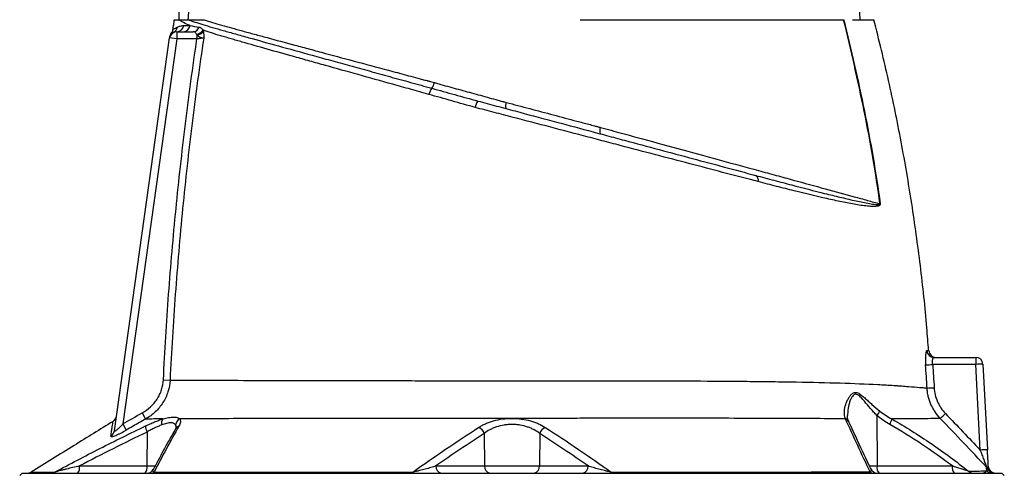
# Model space of a CAD drawing. Header units: millimetres. Extents: x 9 to 1898, y 9 to 2069.
# Tile 16 of 17: x 1230 to 1638, y 1585 to 1774. Entities that reach past the tile are written whole.
import ezdxf

# ---------------------------------------------------------------- set-up
doc = ezdxf.new("R2010")
doc.units = ezdxf.units.MM

msp = doc.modelspace()

# ---------------------------------------------------------------- linework, layer by layer
at = {"color": 7, "linetype": 'Continuous', "lineweight": 25}
for p, q in [((1293.35, 1768.62), (1293.25, 1768.59)), ((1294.71, 1768.95), (1294.71, 1765.95)), ((1294.71, 1768.95), (1301.45, 1768.95)), ((1303.04, 1767.67), (1303.04, 1765.95)), ((1268.84, 1603.46), (1291.74, 1766.37)), ((1294.71, 1765.95), (1272.28, 1606.32)), ((1291.74, 1766.37), (1291.74, 1766.35)), ((1294.71, 1765.95), (1291.74, 1766.37)), ((1303.04, 1765.95), (1294.71, 1765.95)), ((1418.77, 1740.41), (1419.11, 1740.32)), ((1430.5, 1739.84), (1431.18, 1739.66)), ((1608.43, 1633.95), (1625.75, 1633.95)), ((1625.75, 1633.95), (1625.75, 1631)), ((1625.75, 1631), (1607.94, 1631)), ((1627.61, 1595.51), (1625.75, 1631)), ((1628.75, 1631.1), (1630.61, 1595.62)), ((1289.17, 1624.68), (1291.91, 1624.55)), ((1280.35, 1610.92), (1281.8, 1608.36)), ((1584.8, 1609.86), (1584.9, 1588.9)), ((1272.28, 1606.32), (1273.74, 1603.77)), ((1282.37, 1602.99), (1282.3, 1588.9)), ((1422.08, 1602.4), (1422.25, 1588.9)), ((1445.12, 1602.4), (1444.95, 1588.9)), ((1254.38, 1588.9), (1282.3, 1588.9)), ((1402.07, 1588.9), (1422.25, 1588.9)), ((1422.25, 1588.9), (1444.95, 1588.9)), ((1444.95, 1588.9), (1465.1, 1588.9)), ((1584.9, 1588.9), (1616.07, 1588.9)), ((1230.6, 1585.95), (1229.6, 1584.95)), ((1230.6, 1585.95), (1636.6, 1585.95)), ((1637.6, 1584.95), (1636.6, 1585.95))]:
    msp.add_line(p, q, dxfattribs=at)
at = {"color": 1, "linetype": 'Continuous', "lineweight": 25}
for p, q in [((1282.3, 1588.9), (1285.79, 1588.9)), ((1581.63, 1588.9), (1584.9, 1588.9))]:
    msp.add_line(p, q, dxfattribs=at)
at = {"color": 7, "linetype": 'Continuous', "lineweight": 25, "flags": 128}
for points in [[(1392.15, 1585.95), (1392.19, 1585.95), (1392.23, 1585.97), (1392.27, 1586.01), (1392.31, 1586.05), (1392.35, 1586.11), (1392.39, 1586.19), (1392.43, 1586.27), (1392.46, 1586.37)], [(1475.06, 1585.95), (1475.02, 1585.95), (1474.98, 1585.97), (1474.94, 1586.01), (1474.9, 1586.05), (1474.86, 1586.11), (1474.82, 1586.18), (1474.78, 1586.27), (1474.74, 1586.36)]]:
    msp.add_lwpolyline(points, dxfattribs=at)
at = {"color": 7, "linetype": 'Continuous', "lineweight": 25}
for centre, radius, start, end in [((1292.02, 1771.23), 2.93, 297.0319, 352.4081), ((1294.67, 1771.88), 2.94, 270.7467, 352.5319), ((1297.32, 1771.85), 2.9, 271.2285, 353.3969), ((1301.37, 1771.69), 2.75, 271.5761, 342.0995), ((1294.71, 1765.95), 3, 90, 172), ((1294.82, 1766.71), 3, 143.4245, 172.0003), ((1302.53, 1771.7), 3.77, 275.9628, 325.0619), ((1302.77, 1771.63), 3.97, 273.8709, 318.3867), ((1394.99, 1749.32), 6.62, 324.8542, 347.0425), ((1405.01, 1741.68), 5.98, 140.1853, 167.5271), ((1424.32, 1736.67), 6.02, 143.8257, 171.4593), ((1434.72, 1738.17), 3.84, 157.1779, 195.7695), ((1473.83, 1727.75), 3.89, 156.8322, 196.306), ((1533.43, 1707.42), 2.26, 343.6903, 60.3774), ((1587.07, 1686.14), 11.51, 94.3944, 94.8726), ((1608.44, 1636.93), 2.99, 184.1611, 269.7904), ((1609.3, 1636.95), 3, 184.385, 269.5595), ((1625.75, 1630.95), 3, 3, 90), ((1603.13, 1693.19), 62.38, 271.7129, 274.42), ((1628.75, 1588.08), 43.03, 90.0042, 93.997), ((1604.47, 1683.57), 62.35, 271.0321, 273.7409), ((1578.96, 1614.91), 7.72, 319.1807, 335.2748), ((1266.72, 1609.92), 3, 301.6568, 351.9998), ((1291.26, 1606.63), 2.92, 142.4843, 194.544), ((1297.29, 1605.72), 3.07, 117.5599, 176.0945), ((1585, 1609.25), 5.99, 328.6391, 352.0229), ((1560.53, 1664.67), 75.49, 312.0371, 314.2712), ((1265.96, 1603.87), 2.91, 298.7347, 351.8268), ((1286.73, 1605.42), 4.99, 179.1275, 209.1429), ((1418.12, 1601.14), 4.16, 17.6328, 65.6078), ((1449.08, 1601.13), 4.16, 114.3492, 162.3403), ((1630.61, 1552.59), 43.03, 90.0042, 93.997), ((1250.96, 1588.22), 3.48, 319.2953, 11.1942), ((1278.89, 1588.22), 3.48, 319.2953, 11.1942), ((1282.37, 1588.95), 3, 270.0024, 332.7637), ((1404.71, 1588.56), 2.66, 172.6999, 258.7745), ((1424.89, 1588.56), 2.66, 172.6999, 258.7745), ((1442.31, 1588.56), 2.66, 281.2255, 7.3001), ((1462.46, 1588.56), 2.66, 281.2255, 7.3001), ((1585, 1588.95), 3, 204.8653, 269.9998), ((1588.32, 1588.22), 3.48, 168.8058, 220.7047), ((1619.48, 1588.22), 3.48, 168.8058, 220.7047), ((1628.12, 1586.35), 2.98, 25.894, 43.8328), ((1633.5, 1588.94), 3, 205.521, 269.9833), ((1633.96, 1588.95), 3, 183, 270), ((1232.75, 1588.95), 3, 270.0004, 301.6739), ((1242.69, 1588.7), 2.75, 270.0996, 302.9805), ((1284.11, 1587.78), 1.83, 270.8451, 310.1009), ((1583.24, 1587.81), 1.86, 226.2499, 268.9056), ((1624.7, 1588.72), 2.77, 225.6315, 269.7583), ((1632.44, 1588.89), 2.95, 223.5048, 269.9325)]:
    msp.add_arc(centre, radius, start, end, dxfattribs=at)
at = {"color": 1, "linetype": 'Continuous', "lineweight": 25}
for centre, radius, start, end in [((1571.06, 1606.52), 2.25, 25.0271, 74.0377), ((1571.14, 1606.29), 2.27, 25.5986, 74.2641), ((1296.27, 1603.06), 2.41, 108.0932, 149.8682)]:
    msp.add_arc(centre, radius, start, end, dxfattribs=at)
at = {"color": 7, "linetype": 'Continuous', "lineweight": 25}
msp.add_ellipse((1393.6, 2257.13), major_axis=(0, 2453.33), ratio=0.040761, start_param=1.708707, end_param=1.769042, dxfattribs=at)
for points, knots in [([(1303.19, 1803.95), (1303.1, 1803.95), (1303.03, 1803.91), (1302.9, 1803.82), (1302.84, 1803.75), (1302.7, 1803.56), (1302.62, 1803.42), (1302.42, 1802.99), (1302.32, 1802.68), (1302.05, 1801.77), (1301.91, 1801.15), (1301.66, 1799.9), (1301.55, 1799.27), (1301.35, 1798.01), (1301.26, 1797.38), (1301.01, 1795.49), (1300.87, 1794.23), (1300.6, 1791.7), (1300.48, 1790.44), (1300.14, 1786.64), (1299.95, 1784.1), (1299.61, 1779.03), (1299.46, 1776.49), (1299.32, 1773.95)], [0, 0, 0, 0, 0.007813, 0.007813, 0.015625, 0.015625, 0.03125, 0.03125, 0.0625, 0.0625, 0.125, 0.125, 0.1875, 0.1875, 0.25, 0.25, 0.375, 0.375, 0.5, 0.5, 0.75, 0.75, 1, 1, 1, 1]), ([(1577.89, 1773.95), (1577.75, 1776.49), (1577.59, 1779.03), (1577.25, 1784.1), (1577.06, 1786.64), (1576.72, 1790.44), (1576.6, 1791.71), (1576.34, 1794.24), (1576.19, 1795.5), (1575.94, 1797.4), (1575.85, 1798.03), (1575.65, 1799.28), (1575.54, 1799.91), (1575.29, 1801.16), (1575.15, 1801.78), (1574.88, 1802.69), (1574.78, 1803), (1574.57, 1803.43), (1574.5, 1803.57), (1574.35, 1803.76), (1574.3, 1803.82), (1574.17, 1803.91), (1574.1, 1803.95), (1574.02, 1803.95)], [0, 0, 0, 0, 0.25, 0.25, 0.5, 0.5, 0.625, 0.625, 0.75, 0.75, 0.8125, 0.8125, 0.875, 0.875, 0.9375, 0.9375, 0.96875, 0.96875, 0.984375, 0.984375, 0.992188, 0.992188, 1, 1, 1, 1]), ([(1293.6, 1773.95), (1293.49, 1773.25), (1293.27, 1771.85), (1293.05, 1770.46), (1292.94, 1769.76)], [0, 0, 0, 0, 0.50001, 1, 1, 1, 1]), ([(1293.6, 1773.95), (1293.68, 1773.95), (1293.83, 1773.95), (1294.9, 1773.95), (1295.41, 1773.95)], [0, 0, 0, 0, 0.529513, 1, 1, 1, 1]), ([(1294.92, 1770.84), (1295.29, 1771.03), (1295.69, 1771.2), (1296.58, 1771.43), (1297.06, 1771.5), (1297.58, 1771.5)], [0, 0, 0, 0, 0.5, 0.5, 1, 1, 1, 1]), ([(1295.59, 1773.95), (1295.99, 1773.95), (1296.5, 1773.95), (1297.42, 1773.95), (1297.75, 1773.95), (1298.48, 1773.95), (1298.87, 1773.95), (1299.3, 1773.95)], [0, 0, 0, 0, 0.5, 0.5, 0.75, 0.75, 1, 1, 1, 1]), ([(1300.21, 1771.52), (1299.2, 1771.93), (1298.3, 1772.32), (1297.14, 1772.92), (1296.79, 1773.12), (1296.14, 1773.52), (1295.85, 1773.73), (1295.59, 1773.94)], [0, 0, 0, 0, 0.5, 0.5, 0.75, 0.75, 1, 1, 1, 1]), ([(1299.3, 1773.95), (1300.16, 1773.64), (1301.1, 1773.32), (1303.18, 1772.65), (1304.31, 1772.29), (1306.76, 1771.54), (1308.07, 1771.15), (1310.88, 1770.33), (1312.37, 1769.9), (1314.76, 1769.22), (1315.58, 1768.99), (1317.26, 1768.52), (1318.12, 1768.28), (1320.76, 1767.53), (1322.61, 1767.02), (1328.37, 1765.41), (1332.48, 1764.27), (1341.26, 1761.85), (1345.91, 1760.57), (1352.08, 1758.86), (1353.33, 1758.52), (1355.86, 1757.82), (1357.14, 1757.47), (1361.02, 1756.4), (1363.65, 1755.67), (1369, 1754.19), (1371.73, 1753.44), (1377.27, 1751.91), (1380.09, 1751.13), (1385.79, 1749.55), (1388.67, 1748.76), (1393.04, 1747.55), (1394.5, 1747.14), (1397.44, 1746.33), (1398.92, 1745.92), (1400.41, 1745.51)], [0, 0, 0, 0, 0.0625, 0.0625, 0.125, 0.125, 0.1875, 0.1875, 0.25, 0.25, 0.28125, 0.28125, 0.3125, 0.3125, 0.375, 0.375, 0.5, 0.5, 0.625, 0.625, 0.65625, 0.65625, 0.6875, 0.6875, 0.75, 0.75, 0.8125, 0.8125, 0.875, 0.875, 0.9375, 0.9375, 0.96875, 0.96875, 1, 1, 1, 1]), ([(1299.3, 1773.95), (1300.36, 1773.95), (1301.45, 1773.95), (1303.72, 1773.95), (1304.9, 1773.95), (1306.12, 1773.95)], [0, 0, 0, 0, 0.5, 0.5, 1, 1, 1, 1]), ([(1303.99, 1770.85), (1304.15, 1770.82), (1304.3, 1770.78), (1304.6, 1770.65), (1304.74, 1770.57), (1305.01, 1770.36), (1305.14, 1770.23), (1305.38, 1769.93), (1305.5, 1769.75), (1305.62, 1769.54)], [0, 0, 0, 0, 0.25, 0.25, 0.5, 0.5, 0.75, 0.75, 1, 1, 1, 1]), ([(1306.11, 1773.95), (1307.18, 1773.57), (1308.31, 1773.21), (1310.69, 1772.47), (1311.95, 1772.1), (1315.91, 1770.95), (1318.81, 1770.15), (1322.75, 1769.06), (1323.56, 1768.84), (1325.2, 1768.39), (1326.04, 1768.16), (1328.59, 1767.47), (1330.35, 1766.99), (1335.77, 1765.52), (1339.59, 1764.49), (1345.64, 1762.86), (1347.7, 1762.3), (1350.88, 1761.45), (1351.96, 1761.16), (1354.12, 1760.58), (1355.21, 1760.28), (1360.7, 1758.81), (1365.22, 1757.59), (1374.54, 1755.09), (1379.32, 1753.8), (1386.7, 1751.82), (1389.2, 1751.15), (1392.99, 1750.13), (1394.26, 1749.79), (1396.17, 1749.28), (1397.13, 1749.02), (1398.25, 1748.72), (1398.73, 1748.59), (1399.05, 1748.51), (1399.21, 1748.47), (1399.37, 1748.42)], [0, 0, 0, 0, 0.0625, 0.0625, 0.125, 0.125, 0.25, 0.25, 0.28125, 0.28125, 0.3125, 0.3125, 0.375, 0.375, 0.5, 0.5, 0.5625, 0.5625, 0.59375, 0.59375, 0.625, 0.625, 0.75, 0.75, 0.875, 0.875, 0.9375, 0.9375, 0.96875, 0.96875, 0.984375, 0.992188, 0.996094, 0.996094, 1, 1, 1, 1]), ([(1461.81, 1773.95), (1472.92, 1773.95), (1494.79, 1773.95), (1525.01, 1773.95), (1551.19, 1773.95), (1565.11, 1773.95), (1571.02, 1773.95)], [0.5613215, 0.5613215, 0.5613215, 0.5613215, 0.6404767, 0.7196318, 0.798787, 0.8776759, 0.8776759, 0.8776759, 0.8776759]), ([(1586.09, 1697.61), (1585.21, 1704.03), (1584.21, 1710.44), (1582.02, 1723.23), (1580.82, 1729.61), (1576.97, 1748.69), (1574.07, 1761.34), (1571.02, 1773.95)], [0, 0, 0, 0, 0.25, 0.25, 0.5, 0.5, 1, 1, 1, 1]), ([(1571.13, 1773.95), (1572.65, 1767.64), (1574.14, 1761.33), (1576.98, 1748.67), (1578.35, 1742.33), (1580.91, 1729.61), (1582.11, 1723.23), (1584.31, 1710.45), (1585.3, 1704.04), (1586.19, 1697.61)], [0, 0, 0, 0, 0.25, 0.25, 0.5, 0.5, 0.75, 0.75, 1, 1, 1, 1]), ([(1574.63, 1773.95), (1575.74, 1773.95), (1577.96, 1773.95), (1580.46, 1773.95), (1582.3, 1773.95), (1583.41, 1773.95), (1583.53, 1773.95), (1583.59, 1773.95)], [0, 0, 0, 0, 0.19895, 0.399283, 0.603973, 0.810168, 1, 1, 1, 1]), ([(1606.21, 1636.71), (1605.99, 1639.87), (1605.18, 1651.66), (1602.91, 1672), (1599.4, 1697.71), (1594.99, 1723.28), (1589.82, 1748.73), (1585.67, 1765.54), (1583.6, 1773.95)], [0, 0, 0, 0, 0.068231, 0.25452, 0.440793, 0.627098, 0.813484, 1, 1, 1, 1]), ([(1291.79, 1766.72), (1291.79, 1766.76), (1291.81, 1766.9), (1291.84, 1767.12), (1291.84, 1767.1), (1291.84, 1767.09)], [0, 0, 0, 0, 0.215746, 0.737705, 1, 1, 1, 1]), ([(1292.95, 1769.82), (1292.95, 1769.75), (1292.95, 1769.45), (1292.78, 1768.98), (1292.61, 1768.6), (1292.49, 1768.45), (1292.48, 1768.44)], [0, 0, 0, 0, 0.158445, 0.602472, 0.987502, 1, 1, 1, 1]), ([(1302.92, 1767.94), (1302.83, 1768.12), (1302.74, 1768.27), (1302.55, 1768.53), (1302.45, 1768.64), (1302.21, 1768.8), (1302.07, 1768.86), (1301.77, 1768.93), (1301.62, 1768.95), (1301.45, 1768.95)], [0, 0, 0, 0, 0.25, 0.25, 0.5, 0.5, 0.75, 0.75, 1, 1, 1, 1]), ([(1303.04, 1767.67), (1303.26, 1767.47), (1303.5, 1767.28), (1304.02, 1766.95), (1304.3, 1766.82), (1304.83, 1766.61), (1305.07, 1766.53), (1305.4, 1766.44), (1305.51, 1766.41), (1305.69, 1766.37), (1305.77, 1766.35), (1305.84, 1766.34)], [0, 0, 0, 0, 0.25, 0.25, 0.5, 0.5, 0.75, 0.75, 0.875, 0.875, 1, 1, 1, 1]), ([(1399.16, 1742.97), (1397.89, 1743.33), (1396.62, 1743.68), (1394.09, 1744.39), (1392.84, 1744.74), (1389.09, 1745.78), (1386.62, 1746.47), (1379.3, 1748.52), (1374.54, 1749.86), (1365.25, 1752.46), (1360.72, 1753.72), (1355.21, 1755.27), (1354.11, 1755.57), (1351.94, 1756.18), (1350.87, 1756.48), (1347.69, 1757.37), (1345.63, 1757.94), (1339.57, 1759.64), (1335.74, 1760.71), (1328.47, 1762.76), (1325.04, 1763.74), (1321.02, 1764.89), (1320.23, 1765.12), (1318.68, 1765.57), (1317.92, 1765.79), (1316.43, 1766.23), (1315.7, 1766.44), (1314.28, 1766.86), (1313.58, 1767.07), (1310.19, 1768.08), (1307.76, 1768.83), (1305.62, 1769.54)], [0, 0, 0, 0, 0.03125, 0.03125, 0.0625, 0.0625, 0.125, 0.125, 0.25, 0.25, 0.375, 0.375, 0.40625, 0.40625, 0.4375, 0.4375, 0.5, 0.5, 0.625, 0.625, 0.75, 0.75, 0.78125, 0.78125, 0.8125, 0.8125, 0.84375, 0.84375, 0.875, 0.875, 1, 1, 1, 1]), ([(1305.74, 1769), (1305.8, 1768.6), (1305.85, 1768.18), (1305.88, 1767.51), (1305.88, 1767.28), (1305.87, 1766.94), (1305.87, 1766.82), (1305.86, 1766.58), (1305.85, 1766.46), (1305.84, 1766.34)], [0, 0, 0, 0, 0.5, 0.5, 0.75, 0.75, 0.875, 0.875, 1, 1, 1, 1]), ([(1289.17, 1624.68), (1289.74, 1636.5), (1290.46, 1648.32), (1292.2, 1671.92), (1293.22, 1683.71), (1295.54, 1707.26), (1296.84, 1719.02), (1299.73, 1742.51), (1301.32, 1754.24), (1303.04, 1765.95)], [0, 0, 0, 0, 0.25, 0.25, 0.5, 0.5, 0.75, 0.75, 1, 1, 1, 1]), ([(1305.84, 1766.34), (1304.11, 1754.59), (1302.51, 1742.82), (1299.6, 1719.25), (1298.29, 1707.44), (1295.96, 1683.8), (1294.94, 1671.96), (1293.2, 1648.27), (1292.48, 1636.42), (1291.91, 1624.55)], [0, 0, 0, 0, 0.25, 0.25, 0.5, 0.5, 0.75, 0.75, 1, 1, 1, 1]), ([(1305.84, 1766.34), (1305.71, 1766.33), (1305.55, 1766.3), (1305.16, 1766.25), (1304.93, 1766.21), (1304.56, 1766.16), (1304.43, 1766.14), (1304.17, 1766.11), (1304.03, 1766.09), (1303.61, 1766.03), (1303.33, 1765.99), (1303.04, 1765.95)], [0, 0, 0, 0, 0.25, 0.25, 0.5, 0.5, 0.625, 0.625, 0.75, 0.75, 1, 1, 1, 1]), ([(1401.45, 1747.84), (1402.65, 1747.5), (1403.85, 1747.17), (1406.27, 1746.5), (1407.48, 1746.17), (1411.13, 1745.17), (1413.55, 1744.5), (1418.4, 1743.17), (1420.83, 1742.5), (1424.46, 1741.5), (1425.67, 1741.17), (1427.48, 1740.67), (1428.09, 1740.5), (1428.99, 1740.25), (1429.29, 1740.17), (1429.75, 1740.05), (1429.9, 1740), (1430.2, 1739.92), (1430.35, 1739.88), (1430.5, 1739.84)], [0, 0, 0, 0, 0.125, 0.125, 0.25, 0.25, 0.5, 0.5, 0.75, 0.75, 0.875, 0.875, 0.9375, 0.9375, 0.96875, 0.96875, 0.984375, 0.984375, 1, 1, 1, 1]), ([(1418.37, 1737.57), (1415.11, 1738.42), (1411.89, 1739.33), (1405.5, 1741.16), (1402.32, 1742.08), (1399.16, 1742.97)], [0, 0, 0, 0, 0.5, 0.5, 1, 1, 1, 1]), ([(1400.41, 1745.51), (1401.97, 1745.08), (1403.54, 1744.64), (1406.7, 1743.76), (1408.28, 1743.31), (1413.05, 1741.98), (1416.24, 1741.09), (1419.46, 1740.22)], [0, 0, 0, 0, 0.25, 0.25, 0.5, 0.5, 1, 1, 1, 1]), ([(1419.46, 1740.22), (1420.74, 1739.88), (1422.02, 1739.54), (1424.59, 1738.85), (1425.88, 1738.5), (1429.74, 1737.47), (1432.3, 1736.78), (1439.98, 1734.73), (1445.07, 1733.36), (1455.22, 1730.64), (1460.27, 1729.29), (1467.81, 1727.27), (1470.31, 1726.6), (1475.31, 1725.26), (1477.78, 1724.6), (1485.11, 1722.63), (1489.88, 1721.36), (1499.25, 1718.84), (1503.86, 1717.61), (1512.91, 1715.18), (1517.35, 1713.99), (1526.08, 1711.66), (1530.36, 1710.51), (1534.55, 1709.39)], [0, 0, 0, 0, 0.03125, 0.03125, 0.0625, 0.0625, 0.125, 0.125, 0.25, 0.25, 0.375, 0.375, 0.4375, 0.4375, 0.5, 0.5, 0.625, 0.625, 0.75, 0.75, 0.875, 0.875, 1, 1, 1, 1]), ([(1431.18, 1739.66), (1437.69, 1737.94), (1444.21, 1736.21), (1453.98, 1733.61), (1457.23, 1732.75), (1462.12, 1731.45), (1464.56, 1730.8), (1467.41, 1730.04), (1468.63, 1729.72), (1469.45, 1729.5), (1469.85, 1729.39), (1470.26, 1729.28)], [0, 0, 0, 0, 0.5, 0.5, 0.75, 0.75, 0.875, 0.9375, 0.96875, 0.96875, 1, 1, 1, 1]), ([(1535.6, 1706.79), (1531.34, 1707.91), (1526.99, 1709.05), (1518.11, 1711.38), (1513.59, 1712.56), (1504.38, 1714.98), (1499.69, 1716.21), (1490.16, 1718.72), (1485.31, 1719.99), (1477.85, 1721.95), (1475.34, 1722.61), (1471.52, 1723.62), (1470.25, 1723.95), (1467.69, 1724.62), (1466.4, 1724.96), (1459.97, 1726.65), (1454.81, 1728), (1444.46, 1730.72), (1439.26, 1732.08), (1431.44, 1734.14), (1428.83, 1734.82), (1424.9, 1735.85), (1423.59, 1736.19), (1420.98, 1736.88), (1419.67, 1737.22), (1418.37, 1737.57)], [0, 0, 0, 0, 0.125, 0.125, 0.25, 0.25, 0.375, 0.375, 0.5, 0.5, 0.5625, 0.5625, 0.59375, 0.59375, 0.625, 0.625, 0.75, 0.75, 0.875, 0.875, 0.9375, 0.9375, 0.96875, 0.96875, 1, 1, 1, 1]), ([(1470.26, 1729.28), (1473.19, 1728.48), (1476.1, 1727.68), (1480.45, 1726.5), (1481.9, 1726.1), (1484.78, 1725.32), (1486.21, 1724.93), (1493.33, 1722.98), (1498.91, 1721.46), (1509.83, 1718.48), (1515.18, 1717.02), (1525.64, 1714.16), (1530.75, 1712.77), (1536.99, 1711.06), (1538.23, 1710.72), (1540.68, 1710.05), (1541.89, 1709.72), (1545.49, 1708.74), (1547.84, 1708.09), (1554.73, 1706.21), (1559.13, 1705), (1567.53, 1702.7), (1571.53, 1701.61), (1576.28, 1700.3), (1577.22, 1700.04), (1579.07, 1699.54), (1579.98, 1699.28), (1582.68, 1698.54), (1584.41, 1698.07), (1586.09, 1697.61)], [0, 0, 0, 0, 0.0625, 0.0625, 0.09375, 0.09375, 0.125, 0.125, 0.25, 0.25, 0.375, 0.375, 0.5, 0.5, 0.53125, 0.53125, 0.5625, 0.5625, 0.625, 0.625, 0.75, 0.75, 0.875, 0.875, 0.90625, 0.90625, 0.9375, 0.9375, 1, 1, 1, 1]), ([(1534.55, 1709.39), (1537.13, 1708.69), (1539.67, 1708.02), (1543.41, 1707.03), (1544.65, 1706.7), (1547.09, 1706.06), (1548.3, 1705.74), (1554.27, 1704.19), (1558.82, 1703.02), (1565.31, 1701.39), (1567.42, 1700.87), (1571.51, 1699.89), (1573.51, 1699.42), (1576.4, 1698.77), (1577.36, 1698.56), (1579.23, 1698.17), (1580.14, 1697.99), (1581.94, 1697.66), (1582.82, 1697.51), (1584.11, 1697.35), (1584.53, 1697.31), (1585.16, 1697.29), (1585.37, 1697.28), (1585.67, 1697.31), (1585.77, 1697.33), (1585.92, 1697.37), (1585.97, 1697.39), (1586.03, 1697.43), (1586.05, 1697.45), (1586.08, 1697.5), (1586.09, 1697.51), (1586.1, 1697.56), (1586.1, 1697.58), (1586.09, 1697.61)], [0, 0, 0, 0, 0.125, 0.125, 0.1875, 0.1875, 0.25, 0.25, 0.5, 0.5, 0.625, 0.625, 0.75, 0.75, 0.8125, 0.8125, 0.875, 0.875, 0.9375, 0.9375, 0.96875, 0.96875, 0.984375, 0.984375, 0.992188, 0.992188, 0.996094, 0.996094, 0.998047, 0.998047, 0.999023, 0.999023, 1, 1, 1, 1]), ([(1586.19, 1697.61), (1586.19, 1697.56), (1586.19, 1697.51), (1586.19, 1697.42), (1586.18, 1697.37), (1586.15, 1697.26), (1586.11, 1697.2), (1586, 1697.04), (1585.92, 1696.98), (1585.74, 1696.86), (1585.65, 1696.82), (1585.47, 1696.74), (1585.37, 1696.71), (1585.08, 1696.63), (1584.89, 1696.6), (1584.49, 1696.54), (1584.29, 1696.52), (1583.68, 1696.49), (1583.26, 1696.49), (1582.42, 1696.51), (1581.99, 1696.54), (1580.69, 1696.64), (1579.8, 1696.74), (1577.99, 1696.99), (1577.06, 1697.14), (1574.23, 1697.62), (1572.27, 1698), (1568.24, 1698.83), (1566.16, 1699.28), (1559.75, 1700.73), (1555.23, 1701.82), (1549.3, 1703.29), (1548.1, 1703.59), (1545.66, 1704.2), (1544.43, 1704.51), (1540.71, 1705.46), (1538.18, 1706.12), (1535.6, 1706.79)], [0, 0, 0, 0, 0.001953, 0.001953, 0.003906, 0.003906, 0.007813, 0.007813, 0.015625, 0.015625, 0.023438, 0.023438, 0.03125, 0.03125, 0.046875, 0.046875, 0.0625, 0.0625, 0.09375, 0.09375, 0.125, 0.125, 0.1875, 0.1875, 0.25, 0.25, 0.375, 0.375, 0.5, 0.5, 0.75, 0.75, 0.8125, 0.8125, 0.875, 0.875, 1, 1, 1, 1]), ([(1605.47, 1636.72), (1605.42, 1636.72), (1605.37, 1636.68), (1605.28, 1636.53), (1605.23, 1636.41), (1605.17, 1636.19), (1605.15, 1636.11), (1605.12, 1635.92), (1605.1, 1635.82), (1605.05, 1635.5), (1605.02, 1635.25), (1604.97, 1634.71), (1604.95, 1634.41), (1604.92, 1633.77), (1604.92, 1633.43), (1604.92, 1632.9), (1604.92, 1632.72), (1604.92, 1632.35), (1604.93, 1632.17), (1604.95, 1631.61), (1604.97, 1631.23), (1604.99, 1630.84)], [0, 0, 0, 0, 0.125, 0.125, 0.25, 0.25, 0.3125, 0.3125, 0.375, 0.375, 0.5, 0.5, 0.625, 0.625, 0.75, 0.75, 0.8125, 0.8125, 0.875, 0.875, 1, 1, 1, 1]), ([(1607.94, 1631), (1607.91, 1631.2), (1607.89, 1631.39), (1607.86, 1631.77), (1607.86, 1631.96), (1607.86, 1632.32), (1607.87, 1632.49), (1607.9, 1632.82), (1607.92, 1632.97), (1607.97, 1633.24), (1608, 1633.36), (1608.08, 1633.57), (1608.11, 1633.66), (1608.2, 1633.8), (1608.24, 1633.86), (1608.34, 1633.93), (1608.38, 1633.95), (1608.43, 1633.95)], [0, 0, 0, 0, 0.125, 0.125, 0.25, 0.25, 0.375, 0.375, 0.5, 0.5, 0.625, 0.625, 0.75, 0.75, 0.875, 0.875, 1, 1, 1, 1]), ([(1280.35, 1610.92), (1281.6, 1611.63), (1282.75, 1612.46), (1284.3, 1613.9), (1284.8, 1614.42), (1285.73, 1615.51), (1286.15, 1616.08), (1286.93, 1617.27), (1287.28, 1617.88), (1287.9, 1619.16), (1288.17, 1619.83), (1288.84, 1621.86), (1289.1, 1623.25), (1289.17, 1624.68)], [0, 0, 0, 0, 0.25, 0.25, 0.375, 0.375, 0.5, 0.5, 0.625, 0.625, 0.75, 0.75, 1, 1, 1, 1]), ([(1291.91, 1624.55), (1291.84, 1622.88), (1291.54, 1621.25), (1290.78, 1618.89), (1290.48, 1618.1), (1289.77, 1616.6), (1289.37, 1615.87), (1288.49, 1614.48), (1288, 1613.81), (1286.94, 1612.52), (1286.38, 1611.91), (1285.18, 1610.77), (1284.55, 1610.24), (1283.22, 1609.24), (1282.53, 1608.78), (1281.8, 1608.36)], [0, 0, 0, 0, 0.25, 0.25, 0.375, 0.375, 0.5, 0.5, 0.625, 0.625, 0.75, 0.75, 0.875, 0.875, 1, 1, 1, 1]), ([(1291.91, 1624.55), (1293.64, 1624.54), (1295.53, 1624.53), (1299.62, 1624.51), (1301.82, 1624.5), (1305.36, 1624.48), (1306.58, 1624.47), (1309.1, 1624.46), (1310.4, 1624.46), (1314.41, 1624.44), (1317.22, 1624.43), (1325.98, 1624.39), (1332.3, 1624.37), (1340.8, 1624.35), (1342.52, 1624.35), (1346.04, 1624.34), (1347.83, 1624.33), (1353.28, 1624.32), (1356.99, 1624.32), (1368.32, 1624.3), (1376.15, 1624.29), (1388.31, 1624.28), (1392.44, 1624.28), (1398.73, 1624.27), (1400.83, 1624.27), (1405.05, 1624.27), (1407.16, 1624.27), (1417.72, 1624.27), (1426.22, 1624.27), (1439.04, 1624.26), (1443.33, 1624.26), (1448.7, 1624.26), (1449.78, 1624.26), (1451.93, 1624.26), (1453, 1624.26), (1456.19, 1624.26), (1458.31, 1624.26), (1464.63, 1624.25), (1468.79, 1624.25), (1474.97, 1624.24), (1477.01, 1624.24), (1481.09, 1624.23), (1483.12, 1624.23), (1489.17, 1624.22), (1493.17, 1624.22), (1499.11, 1624.2), (1501.08, 1624.2), (1504.98, 1624.18), (1506.92, 1624.17), (1516.5, 1624.13), (1523.88, 1624.08), (1534.53, 1623.98), (1538.01, 1623.94), (1543.12, 1623.87), (1544.81, 1623.85), (1548.14, 1623.8), (1549.79, 1623.77), (1557.88, 1623.62), (1563.92, 1623.49), (1575.16, 1623.14), (1580.36, 1622.94), (1587.51, 1622.57), (1589.78, 1622.44), (1592.48, 1622.26), (1593.01, 1622.23), (1594.05, 1622.15), (1594.57, 1622.11), (1596.07, 1622), (1597.01, 1621.93), (1599.66, 1621.72), (1601.18, 1621.59), (1603.11, 1621.43), (1603.69, 1621.39), (1604.48, 1621.32), (1604.72, 1621.3), (1605.18, 1621.26), (1605.39, 1621.24), (1605.59, 1621.22)], [0, 0, 0, 0, 0.03125, 0.03125, 0.0625, 0.0625, 0.078125, 0.078125, 0.09375, 0.09375, 0.125, 0.125, 0.1875, 0.1875, 0.203125, 0.203125, 0.21875, 0.21875, 0.25, 0.25, 0.3125, 0.3125, 0.34375, 0.34375, 0.359375, 0.359375, 0.375, 0.375, 0.4375, 0.4375, 0.46875, 0.46875, 0.476562, 0.476562, 0.484375, 0.484375, 0.5, 0.5, 0.53125, 0.53125, 0.546875, 0.546875, 0.5625, 0.5625, 0.59375, 0.59375, 0.609375, 0.609375, 0.625, 0.625, 0.6875, 0.6875, 0.71875, 0.71875, 0.734375, 0.734375, 0.75, 0.75, 0.8125, 0.8125, 0.875, 0.875, 0.90625, 0.90625, 0.914062, 0.914062, 0.921875, 0.921875, 0.9375, 0.9375, 0.96875, 0.96875, 0.984375, 0.984375, 0.992187, 0.992187, 1, 1, 1, 1]), ([(1611.07, 1608.61), (1610.26, 1609.46), (1609.53, 1610.37), (1608.57, 1611.83), (1608.26, 1612.32), (1607.71, 1613.35), (1607.45, 1613.88), (1606.74, 1615.5), (1606.37, 1616.61), (1605.96, 1618.31), (1605.85, 1618.88), (1605.68, 1620.05), (1605.62, 1620.63), (1605.59, 1621.22)], [0, 0, 0, 0, 0.25, 0.25, 0.375, 0.375, 0.5, 0.5, 0.75, 0.75, 0.875, 0.875, 1, 1, 1, 1]), ([(1608.54, 1621.35), (1608.59, 1620.34), (1608.74, 1619.36), (1609.2, 1617.43), (1609.51, 1616.49), (1610.12, 1615.11), (1610.34, 1614.66), (1610.82, 1613.79), (1611.08, 1613.36), (1611.9, 1612.12), (1612.52, 1611.35), (1613.22, 1610.62)], [0, 0, 0, 0, 0.25, 0.25, 0.5, 0.5, 0.625, 0.625, 0.75, 0.75, 1, 1, 1, 1]), ([(1571.68, 1608.68), (1571.42, 1609.43), (1571.31, 1610.23), (1571.33, 1611.91), (1571.46, 1612.78), (1571.92, 1614.56), (1572.24, 1615.45), (1572.88, 1616.73), (1573.12, 1617.15), (1573.53, 1617.75), (1573.67, 1617.94), (1573.97, 1618.31), (1574.14, 1618.49), (1574.48, 1618.81), (1574.67, 1618.95), (1575.06, 1619.19), (1575.27, 1619.28), (1575.6, 1619.37), (1575.71, 1619.39), (1575.94, 1619.4), (1576.05, 1619.4), (1576.41, 1619.36), (1576.65, 1619.3), (1577.14, 1619.1), (1577.38, 1618.97), (1577.86, 1618.67), (1578.1, 1618.51), (1578.58, 1618.14), (1578.82, 1617.95), (1579.31, 1617.54), (1579.55, 1617.33), (1580.27, 1616.69), (1580.75, 1616.25), (1581.74, 1615.35), (1582.24, 1614.89), (1583.77, 1613.52), (1584.85, 1612.59), (1585.97, 1611.68)], [0, 0, 0, 0, 0.125, 0.125, 0.25, 0.25, 0.375, 0.375, 0.4375, 0.4375, 0.46875, 0.46875, 0.5, 0.5, 0.53125, 0.53125, 0.5625, 0.5625, 0.578125, 0.578125, 0.59375, 0.59375, 0.625, 0.625, 0.65625, 0.65625, 0.6875, 0.6875, 0.71875, 0.71875, 0.75, 0.75, 0.8125, 0.8125, 0.875, 0.875, 1, 1, 1, 1]), ([(1281.8, 1608.36), (1280.07, 1607.38), (1278.33, 1606.39), (1276.59, 1605.4), (1275.64, 1604.85), (1274.69, 1604.31), (1273.74, 1603.77)], [0, 0, 0, 0, 0.006000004, 0.006000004, 0.006000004, 0.009285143, 0.009285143, 0.009285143, 0.009285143]), ([(1281.74, 1605.49), (1282.37, 1605.8), (1283.01, 1606.09), (1284.26, 1606.65), (1284.87, 1606.91), (1286.08, 1607.4), (1286.67, 1607.63), (1287.83, 1608.05), (1288.4, 1608.24), (1288.95, 1608.4)], [0, 0, 0, 0, 0.25, 0.25, 0.5, 0.5, 0.75, 0.75, 1, 1, 1, 1]), ([(1288.95, 1608.4), (1287.63, 1608.4), (1286.38, 1608.39), (1283.99, 1608.38), (1282.87, 1608.37), (1281.8, 1608.36)], [0, 0, 0, 0, 0.5, 0.5, 1, 1, 1, 1]), ([(1288.95, 1608.4), (1289.79, 1608.64), (1290.58, 1608.84), (1291.67, 1609.05), (1292.02, 1609.1), (1292.69, 1609.18), (1293, 1609.2), (1293.88, 1609.2), (1294.4, 1609.13), (1295.05, 1608.93), (1295.24, 1608.85), (1295.59, 1608.66), (1295.74, 1608.56), (1295.87, 1608.44)], [0, 0, 0, 0, 0.25, 0.25, 0.375, 0.375, 0.5, 0.5, 0.75, 0.75, 0.875, 0.875, 1, 1, 1, 1]), ([(1295.87, 1608.44), (1296, 1608.27), (1296.09, 1608.07), (1296.17, 1607.74), (1296.18, 1607.62), (1296.19, 1607.38), (1296.19, 1607.25), (1296.1, 1606.6), (1295.88, 1606.01), (1295.52, 1605.35)], [0, 0, 0, 0, 0.25, 0.25, 0.375, 0.375, 0.5, 0.5, 1, 1, 1, 1]), ([(1571.75, 1608.48), (1567.33, 1608.5), (1562.65, 1608.52), (1555.24, 1608.55), (1552.7, 1608.57), (1547.53, 1608.59), (1544.9, 1608.6), (1536.88, 1608.63), (1531.35, 1608.64), (1519.95, 1608.67), (1514.07, 1608.68), (1506.51, 1608.69), (1504.99, 1608.69), (1501.92, 1608.69), (1500.38, 1608.69), (1495.74, 1608.69), (1492.62, 1608.69), (1486.35, 1608.69), (1483.19, 1608.69), (1476.82, 1608.68), (1473.61, 1608.68), (1467.14, 1608.67), (1463.88, 1608.66), (1457.3, 1608.66), (1453.98, 1608.66), (1447.28, 1608.66), (1443.93, 1608.66), (1437.26, 1608.66), (1433.93, 1608.66), (1423.96, 1608.66), (1417.34, 1608.66), (1407.45, 1608.66), (1404.16, 1608.66), (1399.24, 1608.66), (1397.6, 1608.66), (1394.33, 1608.65), (1392.69, 1608.65), (1384.59, 1608.65), (1378.27, 1608.64), (1365.95, 1608.63), (1359.95, 1608.63), (1351.19, 1608.61), (1348.31, 1608.61), (1344.05, 1608.6), (1342.64, 1608.59), (1339.86, 1608.59), (1338.49, 1608.59), (1331.71, 1608.57), (1326.56, 1608.56), (1316.81, 1608.52), (1312.21, 1608.51), (1306.8, 1608.49), (1305.73, 1608.48), (1303.64, 1608.47), (1302.61, 1608.47), (1299.61, 1608.46), (1297.69, 1608.45), (1295.87, 1608.44)], [0, 0, 0, 0, 0.0625, 0.0625, 0.09375, 0.09375, 0.125, 0.125, 0.1875, 0.1875, 0.25, 0.25, 0.265625, 0.265625, 0.28125, 0.28125, 0.3125, 0.3125, 0.34375, 0.34375, 0.375, 0.375, 0.40625, 0.40625, 0.4375, 0.4375, 0.46875, 0.46875, 0.5, 0.5, 0.5625, 0.5625, 0.59375, 0.59375, 0.609375, 0.609375, 0.625, 0.625, 0.6875, 0.6875, 0.75, 0.75, 0.78125, 0.78125, 0.796875, 0.796875, 0.8125, 0.8125, 0.875, 0.875, 0.9375, 0.9375, 0.953125, 0.953125, 0.96875, 0.96875, 1, 1, 1, 1]), ([(1419.84, 1604.93), (1420.27, 1605.21), (1420.72, 1605.47), (1421.66, 1605.98), (1422.16, 1606.22), (1423.18, 1606.67), (1423.71, 1606.88), (1424.54, 1607.18), (1424.83, 1607.28), (1425.4, 1607.46), (1425.7, 1607.55), (1427.18, 1607.96), (1428.41, 1608.22), (1430.34, 1608.48), (1431, 1608.54), (1432.31, 1608.63), (1433.63, 1608.67), (1434.94, 1608.63), (1436.26, 1608.54), (1436.92, 1608.47), (1438.84, 1608.21), (1440.07, 1607.95), (1441.53, 1607.54), (1441.82, 1607.45), (1442.4, 1607.27), (1442.68, 1607.17), (1443.51, 1606.87), (1444.05, 1606.66), (1445.58, 1605.98), (1446.51, 1605.47), (1447.37, 1604.92)], [0, 0, 0, 0, 0.0625, 0.0625, 0.125, 0.125, 0.1875, 0.1875, 0.21875, 0.21875, 0.25, 0.25, 0.375, 0.375, 0.4375, 0.4375, 0.5, 0.5625, 0.5625, 0.625, 0.625, 0.75, 0.75, 0.78125, 0.78125, 0.8125, 0.8125, 0.875, 0.875, 1, 1, 1, 1]), ([(1581.95, 1586.46), (1580.25, 1590.1), (1578.55, 1593.75), (1575.15, 1601.08), (1573.45, 1604.76), (1571.75, 1608.48)], [0, 0, 0, 0, 0.5, 0.5, 1, 1, 1, 1]), ([(1573.1, 1607.47), (1572.99, 1607.77), (1572.76, 1608.41), (1572.62, 1609.24), (1572.64, 1609.78), (1572.64, 1609.82)], [0, 0, 0, 0, 0.443555, 0.959351, 1, 1, 1, 1]), ([(1611.07, 1608.61), (1610.89, 1608.6), (1610.69, 1608.6), (1610.25, 1608.59), (1610.02, 1608.59), (1609.27, 1608.57), (1608.71, 1608.56), (1606.85, 1608.53), (1605.37, 1608.51), (1602.8, 1608.47), (1601.88, 1608.46), (1600.41, 1608.45), (1599.9, 1608.45), (1598.88, 1608.44), (1598.35, 1608.43), (1595.69, 1608.42), (1593.39, 1608.42), (1590.93, 1608.42)], [0, 0, 0, 0, 0.0625, 0.0625, 0.125, 0.125, 0.25, 0.25, 0.5, 0.5, 0.625, 0.625, 0.6875, 0.6875, 0.75, 0.75, 1, 1, 1, 1]), ([(1590.93, 1608.42), (1593.72, 1606.83), (1596.47, 1605.19), (1601.91, 1601.78), (1604.6, 1600.02), (1612.55, 1594.58), (1617.72, 1590.74), (1622.77, 1586.74)], [0, 0, 0, 0, 0.25, 0.25, 0.5, 0.5, 1, 1, 1, 1]), ([(1268.3, 1607.37), (1262.91, 1604.04), (1251.59, 1597.05), (1240.27, 1590.06), (1234.33, 1586.4)], [0, 0, 0, 0, 0.475368, 1, 1, 1, 1]), ([(1244.18, 1586.39), (1250.38, 1589.7), (1256.61, 1592.95), (1269.12, 1599.33), (1275.41, 1602.46), (1281.74, 1605.49)], [0, 0, 0, 0, 0.5, 0.5, 1, 1, 1, 1]), ([(1267.36, 1601.32), (1267.35, 1601.23), (1267.38, 1601.16), (1267.51, 1601.11), (1267.57, 1601.11), (1267.71, 1601.1), (1267.79, 1601.11), (1268.06, 1601.15), (1268.29, 1601.21), (1268.82, 1601.38), (1269.11, 1601.48), (1269.75, 1601.74), (1270.08, 1601.89), (1270.78, 1602.21), (1271.15, 1602.38), (1272.25, 1602.94), (1272.99, 1603.34), (1273.74, 1603.77)], [0, 0, 0, 0, 0.125, 0.125, 0.1875, 0.1875, 0.25, 0.25, 0.375, 0.375, 0.5, 0.5, 0.625, 0.625, 0.75, 0.75, 1, 1, 1, 1]), ([(1272.28, 1606.32), (1271.93, 1605.93), (1271.59, 1605.54), (1271.06, 1604.99), (1270.88, 1604.8), (1270.53, 1604.45), (1270.35, 1604.28), (1270, 1603.96), (1269.83, 1603.81), (1269.59, 1603.61), (1269.51, 1603.55), (1269.36, 1603.45), (1269.29, 1603.4), (1269.15, 1603.33), (1269.09, 1603.3), (1268.99, 1603.27), (1268.95, 1603.26), (1268.85, 1603.29), (1268.83, 1603.35), (1268.84, 1603.46)], [0, 0, 0, 0, 0.25, 0.25, 0.375, 0.375, 0.5, 0.5, 0.625, 0.625, 0.6875, 0.6875, 0.75, 0.75, 0.8125, 0.8125, 0.875, 0.875, 1, 1, 1, 1]), ([(1288.44, 1605.9), (1287.97, 1605.73), (1287.49, 1605.53), (1286.5, 1605.11), (1286, 1604.88), (1284.98, 1604.39), (1284.47, 1604.13), (1283.42, 1603.58), (1282.9, 1603.29), (1282.37, 1602.99)], [0, 0, 0, 0, 0.25, 0.25, 0.5, 0.5, 0.75, 0.75, 1, 1, 1, 1]), ([(1294.18, 1604.27), (1293.22, 1602.58), (1290.79, 1598.31), (1287.75, 1592.71), (1285.68, 1588.78), (1285.05, 1587.58)], [0, 0, 0, 0, 0.314153, 0.790757, 1, 1, 1, 1]), ([(1295.52, 1605.35), (1293.8, 1602.3), (1292.1, 1599.18), (1288.69, 1592.85), (1286.99, 1589.63), (1285.29, 1586.38)], [0, 0, 0, 0, 0.5, 0.5, 1, 1, 1, 1]), ([(1294.23, 1605.93), (1294.14, 1606.06), (1294.04, 1606.18), (1293.79, 1606.4), (1293.64, 1606.49), (1293.13, 1606.72), (1292.71, 1606.81), (1291.96, 1606.8), (1291.69, 1606.78), (1291.12, 1606.69), (1290.81, 1606.63), (1289.86, 1606.39), (1289.18, 1606.16), (1288.44, 1605.9)], [0, 0, 0, 0, 0.125, 0.125, 0.25, 0.25, 0.5, 0.5, 0.625, 0.625, 0.75, 0.75, 1, 1, 1, 1]), ([(1294.48, 1604.94), (1294.48, 1604.93), (1294.47, 1604.91), (1294.39, 1604.64), (1294.22, 1604.36), (1294.16, 1604.25)], [0, 0, 0, 0, 0.322741, 0.74592, 1, 1, 1, 1]), ([(1392.46, 1586.37), (1396.99, 1589.57), (1401.53, 1592.72), (1410.65, 1598.92), (1415.23, 1601.96), (1419.84, 1604.93)], [0, 0, 0, 0, 0.5, 0.5, 1, 1, 1, 1]), ([(1445.12, 1602.4), (1444.42, 1602.93), (1443.65, 1603.43), (1442.39, 1604.11), (1441.95, 1604.32), (1441.03, 1604.72), (1440.55, 1604.9), (1439.08, 1605.4), (1438.05, 1605.67), (1436.42, 1605.94), (1435.86, 1606.01), (1434.74, 1606.1), (1433.63, 1606.15), (1432.51, 1606.1), (1431.39, 1606.01), (1430.83, 1605.94), (1429.2, 1605.68), (1428.16, 1605.42), (1426.67, 1604.91), (1426.19, 1604.73), (1425.27, 1604.33), (1424.83, 1604.12), (1423.56, 1603.45), (1422.78, 1602.94), (1422.08, 1602.4)], [0, 0, 0, 0, 0.125, 0.125, 0.1875, 0.1875, 0.25, 0.25, 0.375, 0.375, 0.4375, 0.4375, 0.5, 0.5625, 0.5625, 0.625, 0.625, 0.75, 0.75, 0.8125, 0.8125, 0.875, 0.875, 1, 1, 1, 1]), ([(1447.37, 1604.92), (1451.98, 1601.95), (1456.56, 1598.91), (1465.68, 1592.7), (1470.22, 1589.55), (1474.74, 1586.36)], [0, 0, 0, 0, 0.5, 0.5, 1, 1, 1, 1]), ([(1573.19, 1607.27), (1573.17, 1607.31), (1573.14, 1607.38), (1573.11, 1607.44), (1573.1, 1607.47)], [0, 0, 0, 0, 0.700529, 1, 1, 1, 1]), ([(1582.27, 1587.69), (1580.44, 1591.59), (1577.4, 1598.05), (1574.39, 1604.65), (1573.19, 1607.28)], [0, 0, 0, 0, 0.603129, 1, 1, 1, 1]), ([(1616.07, 1588.9), (1611.92, 1592.04), (1607.68, 1595.06), (1599.03, 1600.82), (1594.62, 1603.56), (1590.12, 1606.13)], [0, 0, 0, 0, 0.5, 0.5, 1, 1, 1, 1]), ([(1627.61, 1595.51), (1627.86, 1594.85), (1628.11, 1594.19), (1628.47, 1593.21), (1628.59, 1592.88), (1628.84, 1592.23), (1628.96, 1591.9), (1629.2, 1591.26), (1629.31, 1590.95), (1629.54, 1590.33), (1629.66, 1590.02), (1629.82, 1589.59), (1629.87, 1589.45), (1629.97, 1589.18), (1630.02, 1589.05), (1630.11, 1588.81), (1630.16, 1588.7), (1630.22, 1588.52), (1630.25, 1588.45), (1630.26, 1588.41)], [0, 0, 0, 0, 0.25, 0.25, 0.375, 0.375, 0.5, 0.5, 0.625, 0.625, 0.75, 0.75, 0.8125, 0.8125, 0.875, 0.875, 0.9375, 0.9375, 1, 1, 1, 1]), ([(1630.97, 1588.79), (1630.94, 1589.28), (1630.91, 1589.8), (1630.86, 1590.9), (1630.83, 1591.47), (1630.77, 1592.63), (1630.74, 1593.22), (1630.67, 1594.41), (1630.64, 1595.01), (1630.61, 1595.62)], [0, 0, 0, 0, 0.25, 0.25, 0.5, 0.5, 0.75, 0.75, 1, 1, 1, 1]), ([(1254.38, 1588.9), (1253.45, 1588.68), (1252.54, 1588.47), (1250.74, 1588.04), (1249.85, 1587.83), (1248.54, 1587.51), (1248.1, 1587.4), (1247.24, 1587.19), (1246.82, 1587.09), (1245.99, 1586.88), (1245.59, 1586.77), (1245.02, 1586.62), (1244.83, 1586.57), (1244.48, 1586.48), (1244.32, 1586.43), (1244.18, 1586.39)], [0, 0, 0, 0, 0.25, 0.25, 0.5, 0.5, 0.625, 0.625, 0.75, 0.75, 0.875, 0.875, 0.9375, 0.9375, 1, 1, 1, 1]), ([(1402.07, 1588.9), (1401.38, 1588.68), (1400.67, 1588.46), (1399.2, 1588.03), (1398.44, 1587.82), (1396.88, 1587.39), (1396.06, 1587.17), (1394.79, 1586.86), (1394.35, 1586.75), (1393.67, 1586.6), (1393.43, 1586.55), (1392.96, 1586.46), (1392.71, 1586.41), (1392.46, 1586.37)], [0, 0, 0, 0, 0.25, 0.25, 0.5, 0.5, 0.75, 0.75, 0.875, 0.875, 0.9375, 0.9375, 1, 1, 1, 1]), ([(1474.74, 1586.36), (1474.49, 1586.41), (1474.25, 1586.45), (1473.77, 1586.55), (1473.54, 1586.6), (1472.86, 1586.75), (1472.42, 1586.86), (1471.13, 1587.17), (1470.32, 1587.39), (1468.75, 1587.82), (1467.99, 1588.03), (1466.52, 1588.46), (1465.8, 1588.68), (1465.1, 1588.9)], [0, 0, 0, 0, 0.0625, 0.0625, 0.125, 0.125, 0.25, 0.25, 0.5, 0.5, 0.75, 0.75, 1, 1, 1, 1]), ([(1622.77, 1586.74), (1622.59, 1586.81), (1622.38, 1586.89), (1621.9, 1587.05), (1621.65, 1587.14), (1620.85, 1587.41), (1620.29, 1587.59), (1619.12, 1587.96), (1618.52, 1588.15), (1617.31, 1588.52), (1616.69, 1588.71), (1616.07, 1588.9)], [0, 0, 0, 0, 0.125, 0.125, 0.25, 0.25, 0.5, 0.5, 0.75, 0.75, 1, 1, 1, 1]), ([(1630.31, 1586.87), (1630.45, 1587.02), (1630.55, 1587.16), (1630.7, 1587.43), (1630.75, 1587.55), (1630.79, 1587.65)], [0, 0, 0, 0, 0.5, 0.5, 1, 1, 1, 1]), ([(1630.79, 1587.65), (1630.8, 1587.68), (1630.81, 1587.75), (1630.84, 1587.92), (1630.86, 1588.02), (1630.9, 1588.24), (1630.93, 1588.35), (1630.96, 1588.57), (1630.97, 1588.68), (1630.97, 1588.79)], [0, 0, 0, 0, 0.25, 0.25, 0.5, 0.5, 0.75, 0.75, 1, 1, 1, 1]), ([(1285.29, 1586.38), (1287.05, 1586.38), (1288.84, 1586.38), (1292.51, 1586.38), (1294.38, 1586.38), (1300.09, 1586.37), (1304.02, 1586.37), (1316.19, 1586.37), (1324.8, 1586.37), (1343.03, 1586.37), (1352.48, 1586.37), (1367.14, 1586.37), (1372.11, 1586.37), (1382.2, 1586.37), (1387.31, 1586.37), (1392.46, 1586.37)], [0, 0, 0, 0, 0.0625, 0.0625, 0.125, 0.125, 0.25, 0.25, 0.5, 0.5, 0.75, 0.75, 0.875, 0.875, 1, 1, 1, 1]), ([(1474.74, 1586.36), (1477.32, 1586.36), (1479.89, 1586.36), (1485, 1586.36), (1487.54, 1586.36), (1495.1, 1586.36), (1500.06, 1586.36), (1514.69, 1586.37), (1524.14, 1586.37), (1542.39, 1586.39), (1551.01, 1586.4), (1563.2, 1586.42), (1567.14, 1586.43), (1574.77, 1586.44), (1578.44, 1586.45), (1581.95, 1586.46)], [0, 0, 0, 0, 0.0625, 0.0625, 0.125, 0.125, 0.25, 0.25, 0.5, 0.5, 0.75, 0.75, 0.875, 0.875, 1, 1, 1, 1]), ([(1622.77, 1586.74), (1623.61, 1586.75), (1624.4, 1586.76), (1625.87, 1586.79), (1626.55, 1586.8), (1628.44, 1586.83), (1629.48, 1586.85), (1630.31, 1586.87)], [0, 0, 0, 0, 0.25, 0.25, 0.5, 0.5, 1, 1, 1, 1]), ([(1628.27, 1585.95), (1628.7, 1585.95), (1629.08, 1586.04), (1629.76, 1586.36), (1630.06, 1586.58), (1630.31, 1586.87)], [0, 0, 0, 0, 0.5, 0.5, 1, 1, 1, 1])]:
    msp.add_open_spline(points, degree=3, knots=knots, dxfattribs=at)
at = {"color": 1, "linetype": 'Continuous', "lineweight": 25}
for points, knots in [([(1292.98, 1769.82), (1292.97, 1769.82), (1292.9, 1769.78), (1293.36, 1770.06), (1294.4, 1770.58), (1294.92, 1770.84)], [0, 0, 0, 0, 0.0663596, 0.5312547, 1, 1, 1, 1]), ([(1293.25, 1768.59), (1293.13, 1768.54), (1292.67, 1768.36), (1292.39, 1768.5), (1292.43, 1768.48), (1292.43, 1768.48)], [0, 0, 0, 0, 0.211749, 0.842268, 1, 1, 1, 1]), ([(1605.47, 1636.72), (1605.71, 1636.72), (1606.2, 1636.72), (1606.27, 1636.72), (1606.31, 1636.72)], [0, 0, 0, 0, 0.499106, 1, 1, 1, 1]), ([(1584.8, 1609.86), (1584.35, 1610.33), (1582.97, 1611.77), (1580.82, 1614.27), (1578.76, 1616.79), (1577.19, 1618.35), (1576.12, 1618.78), (1575.28, 1618.53), (1574.54, 1617.69), (1573.89, 1616.49), (1573.21, 1614.56), (1572.68, 1612.28), (1572.69, 1610.56), (1572.69, 1609.82)], [0, 0, 0, 0, 0.069961, 0.214425, 0.361281, 0.442103, 0.487815, 0.533259, 0.590062, 0.662334, 0.734804, 0.884034, 1, 1, 1, 1]), ([(1267.36, 1601.32), (1267.47, 1602.05), (1267.7, 1603.52), (1267.96, 1605.2), (1268.15, 1606.44), (1268.28, 1607.22), (1268.29, 1607.32), (1268.3, 1607.36)], [0, 0, 0, 0, 0.202838, 0.402358, 0.60187, 0.802917, 1, 1, 1, 1]), ([(1294.44, 1604.88), (1294.45, 1605), (1294.51, 1605.42), (1294.34, 1605.72), (1294.23, 1605.93)], [0, 0, 0, 0, 0.2808121, 1, 1, 1, 1]), ([(1285.29, 1586.38), (1285.23, 1586.4), (1284.97, 1586.53), (1284.83, 1586.84), (1284.83, 1587.21), (1285.01, 1587.47), (1285.07, 1587.55)], [0, 0, 0, 0, 0.080213, 0.364282, 0.802122, 1, 1, 1, 1]), ([(1582.26, 1587.68), (1582.28, 1587.65), (1582.43, 1587.46), (1582.43, 1587.09), (1582.4, 1586.69), (1582.03, 1586.5), (1581.95, 1586.46)], [0, 0, 0, 0, 0.057513, 0.44119, 0.892049, 1, 1, 1, 1]), ([(1234.33, 1586.4), (1234.33, 1586.4), (1235.15, 1586.39), (1237.62, 1586.39), (1238.64, 1586.39), (1241.11, 1586.39), (1242.55, 1586.39), (1244.18, 1586.39)], [0, 0, 0, 0, 0.5, 0.5, 0.75, 0.75, 1, 1, 1, 1])]:
    msp.add_open_spline(points, degree=3, knots=knots, dxfattribs=at)
at = {"color": 7, "linetype": 'Continuous', "lineweight": 25}
for points in [[(1295.59, 1773.95), (1295.59, 1773.95), (1295.58, 1773.95), (1295.58, 1773.95)], [(1297.58, 1771.5), (1298.36, 1771.51), (1299.23, 1771.51), (1300.21, 1771.52)], [(1300.21, 1771.52), (1301.31, 1771.3), (1302.57, 1771.08), (1303.99, 1770.85)], [(1303.04, 1767.67), (1303, 1767.77), (1302.96, 1767.86), (1302.92, 1767.94)], [(1305.62, 1769.54), (1305.67, 1769.37), (1305.7, 1769.19), (1305.74, 1769)], [(1399.37, 1748.42), (1400.06, 1748.23), (1400.75, 1748.03), (1401.45, 1747.84)], [(1605.59, 1621.22), (1605.41, 1624.43), (1605.21, 1627.64), (1604.99, 1630.84)], [(1607.94, 1631), (1608.15, 1627.78), (1608.35, 1624.57), (1608.54, 1621.35)], [(1585.97, 1611.68), (1587.53, 1610.43), (1589.19, 1609.35), (1590.93, 1608.42)], [(1272.28, 1606.32), (1274.97, 1607.86), (1277.66, 1609.39), (1280.35, 1610.92)], [(1571.75, 1608.48), (1571.73, 1608.54), (1571.71, 1608.61), (1571.68, 1608.68)], [(1590.12, 1606.13), (1588.24, 1607.21), (1586.46, 1608.44), (1584.8, 1609.86)], [(1630.26, 1588.41), (1623.89, 1595.17), (1617.5, 1601.9), (1611.07, 1608.61)], [(1613.22, 1610.62), (1618.04, 1605.6), (1622.83, 1600.56), (1627.61, 1595.51)], [(1282.37, 1602.99), (1272.96, 1598.46), (1263.64, 1593.74), (1254.38, 1588.9)], [(1422.08, 1602.4), (1415.37, 1598.04), (1408.7, 1593.52), (1402.07, 1588.9)], [(1465.1, 1588.9), (1458.48, 1593.51), (1451.83, 1598.03), (1445.12, 1602.4)], [(1630.31, 1586.87), (1630.29, 1587.47), (1630.28, 1587.99), (1630.26, 1588.41)]]:
    msp.add_open_spline(points, degree=3, dxfattribs=at)

doc.saveas('drawing.dxf')
